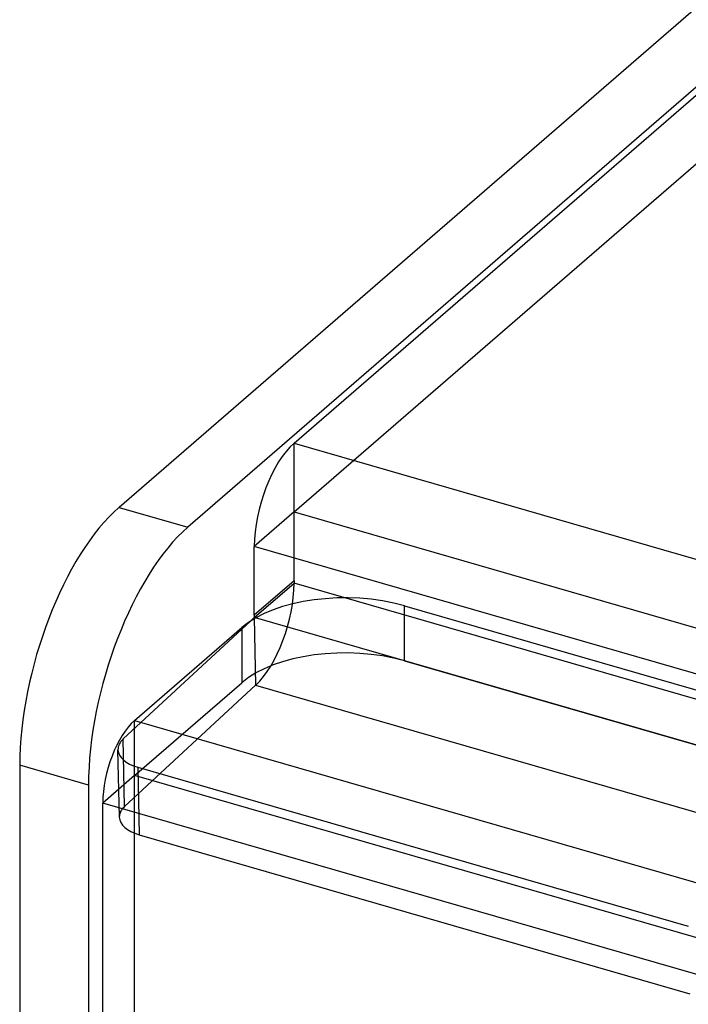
# Model space of a CAD drawing. Header units: millimetres. Extents: x -24 to 80, y -43 to 164.
# Tile 124 of 223: x -24 to -16, y 138 to 151. Entities that reach past the tile are written whole.
import ezdxf

# ---------------------------------------------------------------- set-up
doc = ezdxf.new("R2010")
doc.units = ezdxf.units.MM
doc.layers.add('MAIN-1', color=7, linetype='Continuous')
doc.layers.add('MAIN-2', color=7, linetype='Continuous')

msp = doc.modelspace()

# ---------------------------------------------------------------- linework, layer by layer
at = {"layer": 'MAIN-1'}
for p, q in [((-1.75, 163.029), (-23.15, 144.496)), ((-0.884, 162.779), (-22.284, 144.246)), ((-20.947, 145.304), (-0.796, 162.756)), ((-20.947, 145.304), (-13.153, 143.054)), ((-23.15, 144.496), (-22.284, 144.246)), ((-21.447, 143.139), (-21.447, 144.005)), ((-13.653, 141.755), (-21.447, 144.005)), ((-19.556, 143.257), (-13.279, 141.445)), ((-21.447, 143.109), (-21.496, 143.063)), ((-21.447, 143.139), (-21.447, 143.109)), ((-22.955, 141.813), (-21.605, 142.982)), ((-22.955, 141.813), (54.295, 119.513)), ((-23.534, 140.999), (-24.4, 141.249)), ((-24.4, 141.249), (-24.4, -16.801)), ((-23.534, 140.999), (-23.534, 137.088)), ((53.895, 118.474), (-23.355, 140.774)), ((-23.355, 136.444), (-23.355, 140.774))]:
    msp.add_line(p, q, dxfattribs=at)
for centre, major_axis, ratio, start_param, end_param in [((-20.947, 144.438), (-0.277, -0.961), 0.433013, -2.55359, -0.982794), ((-23.15, 142.331), (-0.693, -2.402), 0.433013, -2.55359, -0.982794), ((-22.284, 142.081), (0.693, 2.402), 0.433013, 0.588003, 2.158799), ((-20.306, 142.607), (-1.5, 0), 0.5, -2.094395, -0.523599), ((-22.955, 141.12), (-0.222, -0.769), 0.433013, -2.55359, -0.982794)]:
    msp.add_ellipse(centre, major_axis=major_axis, ratio=ratio, start_param=start_param, end_param=end_param, dxfattribs=at)
at = {"layer": 'MAIN-2'}
for p, q in [((-20.947, 144.438), (-0.796, 161.89)), ((-20.947, 144.438), (-20.947, 145.304)), ((-20.947, 144.438), (-21.447, 144.005)), ((-20.947, 144.438), (-13.153, 142.188)), ((-20.947, 143.572), (-20.947, 144.438)), ((-20.947, 143.572), (-21.447, 143.139)), ((-21.447, 143.109), (-20.947, 143.542)), ((-20.947, 143.572), (-20.947, 143.542)), ((-13.153, 141.292), (-20.947, 143.542)), ((-19.556, 142.564), (-19.556, 143.257)), ((-21.496, 143.063), (-23.096, 141.581)), ((-21.447, 143.109), (-21.43, 142.258)), ((-13.653, 140.859), (-21.43, 143.104)), ((-21.605, 142.982), (-21.605, 142.289)), ((-19.556, 142.564), (55.096, 121.014)), ((-22.955, 141.12), (-21.605, 142.289)), ((-21.43, 142.258), (-23.079, 140.731)), ((-21.43, 142.258), (-13.636, 140.008)), ((-22.955, 141.12), (-22.955, 141.813)), ((-23.079, 140.731), (-23.096, 141.581)), ((-23.145, 140.595), (-23.163, 141.446)), ((-22.913, 141.225), (-22.895, 140.374)), ((-22.913, 141.225), (-15.985, 139.225)), ((-22.955, 141.12), (-23.355, 140.774)), ((-22.955, 136.79), (-22.955, 141.12)), ((54.295, 118.82), (-22.955, 141.12)), ((-22.895, 140.374), (-15.967, 138.374))]:
    msp.add_line(p, q, dxfattribs=at)
for centre, major_axis, ratio, start_param, end_param in [((-21.447, 143.109), (-0.277, -0.961), 0.433013, 0.622909, 2.158799), ((-20.306, 141.914), (1.5, 0), 0.5, 1.047198, 2.617994), ((-22.663, 141.456), (-0.5, -0.01), 0.52587, -0.534125, -0.000112), ((-22.663, 141.456), (-0.5, -0.01), 0.52587, -0.000112, 1.036671), ((-22.646, 140.606), (0.5, 0.01), 0.52587, 2.607467, 3.141481), ((-22.646, 140.606), (0.5, 0.01), 0.52587, 3.141481, 4.178264)]:
    msp.add_ellipse(centre, major_axis=major_axis, ratio=ratio, start_param=start_param, end_param=end_param, dxfattribs=at)

doc.saveas('drawing.dxf')
